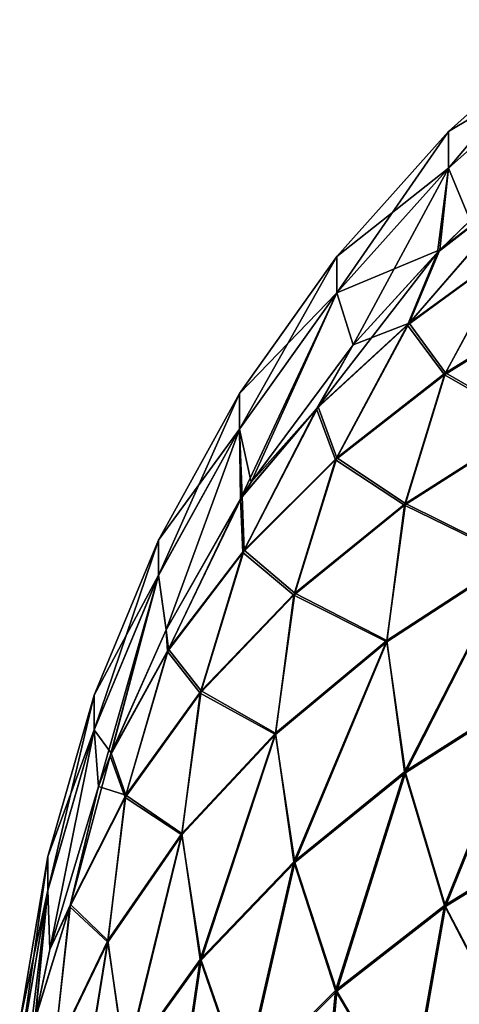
# Model space of a CAD drawing. Header units: metres. Extents: x -90 to 304, y -90 to 74.
# Tile 5 of 256: x -83.42 to -79.9, y 3.45 to 11.34. Entities that reach past the tile are written whole.
import ezdxf

# ---------------------------------------------------------------- set-up
doc = ezdxf.new("R2010")
doc.units = ezdxf.units.M
doc.layers.add('solid_21662050_350', color=7, linetype='CONTINUOUS')

msp = doc.modelspace()

# ---------------------------------------------------------------- linework, layer by layer
at = {"layer": 'solid_21662050_350'}
for points in [[(-78.98188, 11.344932, 2.394156), (-78.98188, 11.344485, -2.408545), (-79.985283, 10.448223, -2.380635)], [(-79.985283, 10.448665, 2.366413), (-78.98188, 11.344932, 2.394156), (-79.985283, 10.448223, -2.380635)], [(-78.98188, 11.047442, 7.187636), (-78.98188, 11.344932, 2.394156), (-79.985283, 10.448665, 2.366413)], [(-78.98188, 11.344485, -2.408545), (-78.98188, 11.046103, -7.20197), (-79.985283, 10.153299, -7.118514)], [(-79.985283, 10.448223, -2.380635), (-78.98188, 11.344485, -2.408545), (-79.985283, 10.153299, -7.118514)], [(-79.985283, 10.154622, 7.104346), (-78.98188, 11.047442, 7.187636), (-79.985283, 10.448665, 2.366413)], [(-79.81176, 9.735968, 11.836484), (-78.98188, 11.047442, 7.187636), (-79.985283, 10.154622, 7.104346)], [(-79.81176, 9.735965, -11.836484), (-79.985283, 10.153299, -7.118514), (-78.98188, 11.046103, -7.20197)], [(-79.985283, 10.448665, 2.366413), (-79.985283, 10.448223, -2.380635), (-80.881981, 9.445306, -2.349404)], [(-80.881981, 9.445742, 2.335368), (-79.985283, 10.448665, 2.366413), (-80.881981, 9.445306, -2.349404)], [(-79.985283, 10.154622, 7.104346), (-79.985283, 10.448665, 2.366413), (-80.881981, 9.445742, 2.335368)], [(-79.985283, 10.448223, -2.380635), (-79.985283, 10.153299, -7.118514), (-80.881981, 9.154251, -7.025127)], [(-80.881981, 9.445306, -2.349404), (-79.985283, 10.448223, -2.380635), (-80.881981, 9.154251, -7.025127)], [(-80.881981, 9.155557, 7.011145), (-79.985283, 10.154622, 7.104346), (-80.881981, 9.445742, 2.335368)], [(-80.055145, 9.498363, 11.799348), (-79.985283, 10.154622, 7.104346), (-80.881981, 9.155557, 7.011145)], [(-80.749435, 8.73788, -11.680497), (-80.881981, 9.154251, -7.025127), (-79.985283, 10.153299, -7.118514)], [(-80.073799, 9.479585, -11.796415), (-80.749435, 8.73788, -11.680497), (-79.985283, 10.153299, -7.118514)], [(-80.300629, 8.911497, 13.115651), (-79.254959, 10.114771, 12.527296), (-80.055145, 9.498363, 11.799348)], [(-80.300629, 8.911497, 13.115651), (-79.459785, 9.523839, 13.831125), (-79.254959, 10.114771, 12.527296)], [(-79.81176, 9.735965, -11.836484), (-80.073799, 9.479585, -11.796415), (-79.985283, 10.153299, -7.118514)], [(-80.055145, 9.498363, 11.799348), (-79.81176, 9.735968, 11.836484), (-79.985283, 10.154622, 7.104346)], [(-79.254959, 10.114771, 12.527296), (-79.81176, 9.735968, 11.836484), (-80.055145, 9.498363, 11.799348)], [(-79.273125, 10.098797, -12.528021), (-80.313873, 8.895713, -13.117629), (-80.073799, 9.479585, -11.796415)], [(-79.273125, 10.098797, -12.528021), (-79.472595, 9.509925, -13.835289), (-80.313873, 8.895713, -13.117629)], [(-79.273125, 10.098797, -12.528021), (-80.073799, 9.479585, -11.796415), (-79.81176, 9.735965, -11.836484)], [(-81.043869, 8.22401, -12.332793), (-80.749435, 8.73788, -11.680497), (-80.073799, 9.479585, -11.796415)], [(-81.043869, 8.22401, -12.332793), (-80.073799, 9.479585, -11.796415), (-80.313873, 8.895713, -13.117629)], [(-80.749435, 8.737883, 11.680497), (-80.055145, 9.498363, 11.799348), (-80.881981, 9.155557, 7.011145)], [(-80.300629, 8.911497, 13.115651), (-80.055145, 9.498363, 11.799348), (-80.749435, 8.737883, 11.680497)], [(-80.313873, 8.895713, -13.117629), (-79.472595, 9.509925, -13.835289), (-80.018372, 8.497779, -14.737046)], [(-80.00808, 8.512227, 14.732759), (-79.459785, 9.523839, 13.831125), (-80.300629, 8.911497, 13.115651)], [(-79.472595, 9.509925, -13.835289), (-79.03006, 9.108459, -15.450581), (-80.018372, 8.497779, -14.737046)], [(-80.00808, 8.512227, 14.732759), (-79.020378, 9.121409, 15.444544), (-79.459785, 9.523839, 13.831125)], [(-80.881981, 9.445742, 2.335368), (-80.881981, 9.445306, -2.349404), (-81.66069, 8.348345, -2.315244)], [(-81.66069, 8.348774, 2.301413), (-80.881981, 9.445742, 2.335368), (-81.66069, 8.348345, -2.315244)], [(-80.881981, 9.155557, 7.011145), (-80.881981, 9.445742, 2.335368), (-81.66069, 8.348774, 2.301413)], [(-80.881981, 9.445306, -2.349404), (-80.881981, 9.154251, -7.025127), (-81.66069, 8.061522, -6.922983)], [(-81.66069, 8.348345, -2.315244), (-80.881981, 9.445306, -2.349404), (-81.66069, 8.061522, -6.922983)], [(-81.66069, 8.062809, 6.909204), (-80.881981, 9.155557, 7.011145), (-81.66069, 8.348774, 2.301413)], [(-81.567001, 7.637237, 11.508482), (-80.881981, 9.155557, 7.011145), (-81.66069, 8.062809, 6.909204)], [(-81.653992, 7.502777, -11.487468), (-81.66069, 8.061522, -6.922983), (-80.881981, 9.154251, -7.025127)], [(-81.567001, 7.637234, -11.508481), (-81.653992, 7.502777, -11.487468), (-80.881981, 9.154251, -7.025127)], [(-81.567001, 7.637237, 11.508482), (-80.749435, 8.737883, 11.680497), (-80.881981, 9.155557, 7.011145)], [(-80.749435, 8.73788, -11.680497), (-81.567001, 7.637234, -11.508481), (-80.881981, 9.154251, -7.025127)], [(-80.018372, 8.497779, -14.737046), (-79.03006, 9.108459, -15.450581), (-79.322632, 8.099086, -16.415594)], [(-79.315201, 8.112532, 16.409681), (-79.020378, 9.121409, 15.444544), (-80.00808, 8.512227, 14.732759)], [(-81.043869, 8.22401, -12.332793), (-80.313873, 8.895713, -13.117629), (-80.890381, 7.816309, -13.940801)], [(-81.030685, 8.241764, 12.333117), (-80.300629, 8.911497, 13.115651), (-80.749435, 8.737883, 11.680497)], [(-80.879898, 7.832371, 13.938398), (-80.300629, 8.911497, 13.115651), (-81.030685, 8.241764, 12.333117)], [(-80.313873, 8.895713, -13.117629), (-80.018372, 8.497779, -14.737046), (-80.890381, 7.816309, -13.940801)], [(-80.879898, 7.832371, 13.938398), (-80.00808, 8.512227, 14.732759), (-80.300629, 8.911497, 13.115651)], [(-81.030685, 8.241764, 12.333117), (-80.749435, 8.737883, 11.680497), (-81.567001, 7.637237, 11.508482)], [(-81.043869, 8.22401, -12.332793), (-81.567001, 7.637234, -11.508481), (-80.749435, 8.73788, -11.680497)], [(-80.890381, 7.816309, -13.940801), (-80.018372, 8.497779, -14.737046), (-80.337379, 7.451914, -15.659421)], [(-80.329567, 7.466589, 15.654946), (-80.00808, 8.512227, 14.732759), (-80.879898, 7.832371, 13.938398)], [(-80.018372, 8.497779, -14.737046), (-79.322632, 8.099086, -16.415594), (-80.337379, 7.451914, -15.659421)], [(-80.329567, 7.466589, 15.654946), (-79.315201, 8.112532, 16.409681), (-80.00808, 8.512227, 14.732759)], [(-81.66069, 8.348774, 2.301413), (-81.66069, 8.348345, -2.315244), (-82.311623, 7.171135, -2.278585)], [(-82.311623, 7.171558, 2.264973), (-81.66069, 8.348774, 2.301413), (-82.311623, 7.171135, -2.278585)], [(-81.66069, 8.062809, 6.909204), (-81.66069, 8.348774, 2.301413), (-82.311623, 7.171558, 2.264973)], [(-81.66069, 8.348345, -2.315244), (-81.66069, 8.061522, -6.922983), (-82.311623, 6.888854, -6.813366)], [(-82.311623, 7.171135, -2.278585), (-81.66069, 8.348345, -2.315244), (-82.311623, 6.888854, -6.813366)], [(-81.043869, 8.22401, -12.332793), (-81.653992, 7.502777, -11.487468), (-81.567001, 7.637234, -11.508481)], [(-81.043869, 8.22401, -12.332793), (-81.634193, 7.073354, -13.072712), (-81.653992, 7.502777, -11.487468)], [(-81.030685, 8.241764, 12.333117), (-81.567001, 7.637237, 11.508482), (-81.641327, 7.522616, 11.490537)], [(-81.62397, 7.0911, 13.072279), (-81.030685, 8.241764, 12.333117), (-81.641327, 7.522616, 11.490537)], [(-81.043869, 8.22401, -12.332793), (-80.890381, 7.816309, -13.940801), (-81.634193, 7.073354, -13.072712)], [(-81.62397, 7.0911, 13.072279), (-80.879898, 7.832371, 13.938398), (-81.030685, 8.241764, 12.333117)], [(-82.311623, 6.890121, 6.799806), (-81.66069, 8.062809, 6.909204), (-82.311623, 7.171558, 2.264973)], [(-82.250526, 6.452118, 11.323264), (-81.66069, 8.062809, 6.909204), (-82.311623, 6.890121, 6.799806)], [(-82.250534, 6.452116, -11.323264), (-82.311623, 6.888854, -6.813366), (-81.66069, 8.061522, -6.922983)], [(-81.653992, 7.502777, -11.487468), (-82.250534, 6.452116, -11.323264), (-81.66069, 8.061522, -6.922983)], [(-82.250526, 6.452118, 11.323264), (-81.641327, 7.522616, 11.490537), (-81.66069, 8.062809, 6.909204)], [(-81.641327, 7.522616, 11.490537), (-81.567001, 7.637237, 11.508482), (-81.66069, 8.062809, 6.909204)], [(-80.337379, 7.451914, -15.659421), (-79.322632, 8.099086, -16.415594), (-79.454605, 7.021135, -17.33062)], [(-79.454605, 7.031891, 17.321413), (-79.315201, 8.112532, 16.409681), (-80.329567, 7.466589, 15.654946)], [(-81.634193, 7.073354, -13.072712), (-80.890381, 7.816309, -13.940801), (-81.22641, 6.730788, -14.81684)], [(-81.218575, 6.746782, 14.813905), (-80.879898, 7.832371, 13.938398), (-81.62397, 7.0911, 13.072279)], [(-80.890381, 7.816309, -13.940801), (-80.337379, 7.451914, -15.659421), (-81.22641, 6.730788, -14.81684)], [(-81.218575, 6.746782, 14.813905), (-80.329567, 7.466589, 15.654946), (-80.879898, 7.832371, 13.938398)], [(-82.239655, 6.279055, -12.144634), (-82.250534, 6.452116, -11.323264), (-81.653992, 7.502777, -11.487468)], [(-82.230164, 6.298511, 12.146198), (-81.641327, 7.522616, 11.490537), (-82.250526, 6.452118, 11.323264)], [(-82.239655, 6.279055, -12.144634), (-81.653992, 7.502777, -11.487468), (-81.634193, 7.073354, -13.072712)], [(-82.230164, 6.298511, 12.146198), (-81.62397, 7.0911, 13.072279), (-81.641327, 7.522616, 11.490537)], [(-81.22641, 6.730788, -14.81684), (-80.337379, 7.451914, -15.659421), (-80.479164, 6.3554, -16.552757)], [(-80.479164, 6.366156, 16.54355), (-80.329567, 7.466589, 15.654946), (-81.218575, 6.746782, 14.813905)], [(-80.479164, 6.366156, 16.54355), (-79.454605, 7.031891, 17.321413), (-80.329567, 7.466589, 15.654946)], [(-80.337379, 7.451914, -15.659421), (-79.454605, 7.021135, -17.33062), (-80.479164, 6.3554, -16.552757)], [(-82.311623, 7.171558, 2.264973), (-82.311623, 7.171135, -2.278585), (-82.826599, 5.928482, -2.239889)], [(-82.826599, 5.928897, 2.226507), (-82.311623, 7.171558, 2.264973), (-82.826599, 5.928482, -2.239889)], [(-82.311623, 6.890121, 6.799806), (-82.311623, 7.171558, 2.264973), (-82.826599, 5.928897, 2.226507)], [(-82.311623, 7.171135, -2.278585), (-82.311623, 6.888854, -6.813366), (-82.826599, 5.650994, -6.697656)], [(-82.826599, 5.928482, -2.239889), (-82.311623, 7.171135, -2.278585), (-82.826599, 5.650994, -6.697656)], [(-82.239655, 6.279055, -12.144634), (-81.634193, 7.073354, -13.072712), (-81.977074, 5.945967, -13.899835)], [(-81.969597, 5.963329, 13.898499), (-81.62397, 7.0911, 13.072279), (-82.230164, 6.298511, 12.146198)], [(-81.634193, 7.073354, -13.072712), (-81.22641, 6.730788, -14.81684), (-81.977074, 5.945967, -13.899835)], [(-81.969597, 5.963329, 13.898499), (-81.218575, 6.746782, 14.813905), (-81.62397, 7.0911, 13.072279)], [(-80.337379, 5.314219, 17.488974), (-79.454605, 7.031891, 17.321413), (-80.479164, 6.366156, 16.54355)], [(-80.337379, 5.314219, 17.488974), (-79.322632, 5.961391, 18.245146), (-79.454605, 7.031891, 17.321413)], [(-80.479164, 6.3554, -16.552757), (-79.454605, 7.021135, -17.33062), (-80.329567, 5.307532, -17.502781)], [(-79.454605, 7.021135, -17.33062), (-79.315201, 5.953474, -18.257517), (-80.329567, 5.307532, -17.502781)], [(-82.826599, 5.652239, 6.684326), (-82.311623, 6.890121, 6.799806), (-82.826599, 5.928897, 2.226507)], [(-82.690659, 5.464818, 11.168973), (-82.311623, 6.890121, 6.799806), (-82.826599, 5.652239, 6.684326)], [(-82.791611, 5.197686, -11.127213), (-82.826599, 5.650994, -6.697656), (-82.311623, 6.888854, -6.813366)], [(-82.698906, 5.443711, -11.165664), (-82.791611, 5.197686, -11.127213), (-82.311623, 6.888854, -6.813366)], [(-82.250534, 6.452116, -11.323264), (-82.698906, 5.443711, -11.165664), (-82.311623, 6.888854, -6.813366)], [(-82.690659, 5.464818, 11.168973), (-82.250526, 6.452118, 11.323264), (-82.311623, 6.890121, 6.799806)], [(-81.977074, 5.945967, -13.899835), (-81.22641, 6.730788, -14.81684), (-81.372902, 5.614248, -15.686777)], [(-81.372902, 5.625004, 15.677571), (-81.218575, 6.746782, 14.813905), (-81.969597, 5.963329, 13.898499)], [(-81.372902, 5.625004, 15.677571), (-80.479164, 6.366156, 16.54355), (-81.218575, 6.746782, 14.813905)], [(-81.22641, 6.730788, -14.81684), (-80.479164, 6.3554, -16.552757), (-81.372902, 5.614248, -15.686777)], [(-82.239655, 6.279055, -12.144634), (-82.698906, 5.443711, -11.165664), (-82.250534, 6.452116, -11.323264)], [(-82.230164, 6.298511, 12.146198), (-82.250526, 6.452118, 11.323264), (-82.690659, 5.464818, 11.168973)], [(-81.22641, 4.593093, 16.646393), (-80.479164, 6.366156, 16.54355), (-81.372902, 5.625004, 15.677571)], [(-81.372902, 5.614248, -15.686777), (-80.479164, 6.3554, -16.552757), (-81.218575, 4.587725, -16.661741)], [(-81.22641, 4.593093, 16.646393), (-80.337379, 5.314219, 17.488974), (-80.479164, 6.366156, 16.54355)], [(-80.479164, 6.3554, -16.552757), (-80.329567, 5.307532, -17.502781), (-81.218575, 4.587725, -16.661741)], [(-82.239655, 6.279055, -12.144634), (-82.578697, 5.108615, -12.921452), (-82.698906, 5.443711, -11.165664)], [(-82.571983, 5.127354, 12.921724), (-82.230164, 6.298511, 12.146198), (-82.690659, 5.464818, 11.168973)], [(-82.239655, 6.279055, -12.144634), (-81.977074, 5.945967, -13.899835), (-82.578697, 5.108615, -12.921452)], [(-82.571983, 5.127354, 12.921724), (-81.969597, 5.963329, 13.898499), (-82.230164, 6.298511, 12.146198)], [(-82.826599, 5.928897, 2.226507), (-82.826599, 5.928482, -2.239889), (-83.199135, 4.636011, -2.19964)], [(-83.199135, 4.636418, 2.186499), (-82.826599, 5.928897, 2.226507), (-83.199135, 4.636011, -2.19964)], [(-82.826599, 5.652239, 6.684326), (-82.826599, 5.928897, 2.226507), (-83.199135, 4.636418, 2.186499)], [(-82.826599, 5.928482, -2.239889), (-82.826599, 5.650994, -6.697656), (-83.199135, 4.363509, -6.577307)], [(-83.199135, 4.636011, -2.19964), (-82.826599, 5.928482, -2.239889), (-83.199135, 4.363509, -6.577307)], [(-82.578697, 5.108615, -12.921452), (-81.977074, 5.945967, -13.899835), (-82.122803, 4.808478, -14.745295)], [(-82.122803, 4.819234, 14.73609), (-81.969597, 5.963329, 13.898499), (-82.571983, 5.127354, 12.921724)], [(-82.122803, 4.819234, 14.73609), (-81.372902, 5.625004, 15.677571), (-81.969597, 5.963329, 13.898499)], [(-81.977074, 5.945967, -13.899835), (-81.372902, 5.614248, -15.686777), (-82.122803, 4.808478, -14.745295)], [(-80.018372, 4.241413, 18.379869), (-79.322632, 5.961391, 18.245146), (-80.337379, 5.314219, 17.488974)], [(-80.329567, 5.307532, -17.502781), (-79.315201, 5.953474, -18.257517), (-80.00808, 4.234946, -18.393482)], [(-80.018372, 4.241413, 18.379869), (-79.03006, 4.852093, 19.093403), (-79.322632, 5.961391, 18.245146)], [(-79.315201, 5.953474, -18.257517), (-79.020378, 4.844129, -19.105267), (-80.00808, 4.234946, -18.393482)], [(-83.199135, 4.364732, 6.564217), (-82.826599, 5.652239, 6.684326), (-83.199135, 4.636418, 2.186499)], [(-83.183418, 3.889809, 10.922811), (-82.826599, 5.652239, 6.684326), (-83.199135, 4.364732, 6.564217)], [(-83.183418, 3.889808, -10.922811), (-83.199135, 4.363509, -6.577307), (-82.826599, 5.650994, -6.697656)], [(-83.183418, 3.889809, 10.922811), (-82.791611, 5.197688, 11.127213), (-82.826599, 5.652239, 6.684326)], [(-82.791611, 5.197686, -11.127213), (-83.183418, 3.889808, -10.922811), (-82.826599, 5.650994, -6.697656)], [(-82.791611, 5.197688, 11.127213), (-82.690659, 5.464818, 11.168973), (-82.826599, 5.652239, 6.684326)], [(-81.977074, 3.808272, 15.729387), (-81.372902, 5.625004, 15.677571), (-82.122803, 4.819234, 14.73609)], [(-82.122803, 4.808478, -14.745295), (-81.372902, 5.614248, -15.686777), (-81.969597, 3.804271, -15.746334)], [(-81.977074, 3.808272, 15.729387), (-81.22641, 4.593093, 16.646393), (-81.372902, 5.625004, 15.677571)], [(-81.372902, 5.614248, -15.686777), (-81.218575, 4.587725, -16.661741), (-81.969597, 3.804271, -15.746334)], [(-82.571983, 5.127354, 12.921724), (-82.690659, 5.464818, 11.168973), (-82.791611, 5.197688, 11.127213)], [(-83.022713, 4.230644, -11.895609), (-82.791611, 5.197686, -11.127213), (-82.698906, 5.443711, -11.165664)], [(-83.022713, 4.230644, -11.895609), (-82.698906, 5.443711, -11.165664), (-82.578697, 5.108615, -12.921452)], [(-80.890381, 3.559943, 17.583624), (-80.337379, 5.314219, 17.488974), (-81.22641, 4.593093, 16.646393)], [(-81.218575, 4.587725, -16.661741), (-80.329567, 5.307532, -17.502781), (-80.879898, 3.55509, -17.599121)], [(-80.890381, 3.559943, 17.583624), (-80.018372, 4.241413, 18.379869), (-80.337379, 5.314219, 17.488974)], [(-80.329567, 5.307532, -17.502781), (-80.00808, 4.234946, -18.393482), (-80.879898, 3.55509, -17.599121)], [(-83.017166, 4.250725, 11.897449), (-82.791611, 5.197688, 11.127213), (-83.183418, 3.889809, 10.922811)], [(-83.022713, 4.230644, -11.895609), (-83.183418, 3.889808, -10.922811), (-82.791611, 5.197686, -11.127213)], [(-83.017166, 4.250725, 11.897449), (-82.571983, 5.127354, 12.921724), (-82.791611, 5.197688, 11.127213)], [(-83.022713, 4.230644, -11.895609), (-82.578697, 5.108615, -12.921452), (-82.717926, 3.94983, -13.742029)], [(-82.717926, 3.960586, 13.732823), (-82.571983, 5.127354, 12.921724), (-83.017166, 4.250725, 11.897449)], [(-82.717926, 3.960586, 13.732823), (-82.122803, 4.819234, 14.73609), (-82.571983, 5.127354, 12.921724)], [(-82.578697, 5.108615, -12.921452), (-82.122803, 4.808478, -14.745295), (-82.717926, 3.94983, -13.742029)], [(-82.578697, 2.97092, 14.751004), (-82.122803, 4.819234, 14.73609), (-82.717926, 3.960586, 13.732823)], [(-82.578697, 2.97092, 14.751004), (-81.977074, 3.808272, 15.729387), (-82.122803, 4.819234, 14.73609)], [(-79.472595, 3.194183, 19.240633), (-79.03006, 4.852093, 19.093403), (-80.018372, 4.241413, 18.379869)], [(-80.00808, 4.234946, -18.393482), (-79.020378, 4.844129, -19.105267), (-79.459785, 3.187921, -19.253738)], [(-82.717926, 3.94983, -13.742029), (-82.122803, 4.808478, -14.745295), (-82.571983, 2.968296, -14.76956)], [(-82.122803, 4.808478, -14.745295), (-81.969597, 3.804271, -15.746334), (-82.571983, 2.968296, -14.76956)], [(-83.199135, 4.636418, 2.186499), (-83.199135, 4.636011, -2.19964), (-83.424545, 3.309976, -2.158347)], [(-83.424545, 3.310376, 2.145453), (-83.199135, 4.636418, 2.186499), (-83.424545, 3.309976, -2.158347)], [(-83.199135, 4.364732, 6.564217), (-83.199135, 4.636418, 2.186499), (-83.424545, 3.310376, 2.145453)], [(-83.199135, 4.636011, -2.19964), (-83.199135, 4.363509, -6.577307), (-83.424545, 3.04259, -6.453833)], [(-83.424545, 3.309976, -2.158347), (-83.199135, 4.636011, -2.19964), (-83.424545, 3.04259, -6.453833)], [(-81.634193, 2.816988, 16.715534), (-81.22641, 4.593093, 16.646393), (-81.977074, 3.808272, 15.729387)], [(-81.969597, 3.804271, -15.746334), (-81.218575, 4.587725, -16.661741), (-81.62397, 2.813819, -16.733002)], [(-81.634193, 2.816988, 16.715534), (-80.890381, 3.559943, 17.583624), (-81.22641, 4.593093, 16.646393)], [(-81.218575, 4.587725, -16.661741), (-80.879898, 3.55509, -17.599121), (-81.62397, 2.813819, -16.733002)], [(-83.424545, 3.04379, 6.440988), (-83.199135, 4.364732, 6.564217), (-83.424545, 3.310376, 2.145453)], [(-83.298981, 3.345448, 10.837761), (-83.199135, 4.364732, 6.564217), (-83.424545, 3.04379, 6.440988)], [(-83.420609, 2.546008, -10.712793), (-83.424545, 3.04259, -6.453833), (-83.199135, 4.363509, -6.577307)], [(-83.302971, 3.324095, -10.834397), (-83.420609, 2.546008, -10.712793), (-83.199135, 4.363509, -6.577307)], [(-83.183418, 3.889808, -10.922811), (-83.302971, 3.324095, -10.834397), (-83.199135, 4.363509, -6.577307)], [(-83.298981, 3.345448, 10.837761), (-83.183418, 3.889809, 10.922811), (-83.199135, 4.364732, 6.564217)], [(-83.022713, 4.230644, -11.895609), (-83.302971, 3.324095, -10.834397), (-83.183418, 3.889808, -10.922811)], [(-83.022713, 4.230644, -11.895609), (-83.14962, 3.050813, -12.691595), (-83.302971, 3.324095, -10.834397)], [(-83.017166, 4.250725, 11.897449), (-83.183418, 3.889809, 10.922811), (-83.298981, 3.345448, 10.837761)], [(-83.14962, 3.061569, 12.682389), (-83.017166, 4.250725, 11.897449), (-83.298981, 3.345448, 10.837761)], [(-83.14962, 3.061569, 12.682389), (-82.717926, 3.960586, 13.732823), (-83.017166, 4.250725, 11.897449)], [(-83.022713, 4.230644, -11.895609), (-82.717926, 3.94983, -13.742029), (-83.14962, 3.050813, -12.691595)], [(-80.313873, 2.579972, 18.522974), (-80.018372, 4.241413, 18.379869), (-80.890381, 3.559943, 17.583624)], [(-80.879898, 3.55509, -17.599121), (-80.00808, 4.234946, -18.393482), (-80.300629, 2.57558, -18.538263)], [(-80.313873, 2.579972, 18.522974), (-79.472595, 3.194183, 19.240633), (-80.018372, 4.241413, 18.379869)], [(-80.00808, 4.234946, -18.393482), (-79.459785, 3.187921, -19.253738), (-80.300629, 2.57558, -18.538263)], [(-83.022713, 2.092949, 13.725161), (-82.717926, 3.960586, 13.732823), (-83.14962, 3.061569, 12.682389)], [(-83.14962, 3.050813, -12.691595), (-82.717926, 3.94983, -13.742029), (-83.017166, 2.091667, -13.745284)], [(-83.022713, 2.092949, 13.725161), (-82.578697, 2.97092, 14.751004), (-82.717926, 3.960586, 13.732823)], [(-82.717926, 3.94983, -13.742029), (-82.571983, 2.968296, -14.76956), (-83.017166, 2.091667, -13.745284)], [(-82.239655, 2.022689, 15.787457), (-81.977074, 3.808272, 15.729387), (-82.578697, 2.97092, 14.751004)], [(-82.571983, 2.968296, -14.76956), (-81.969597, 3.804271, -15.746334), (-82.230164, 2.02123, -15.806921)], [(-82.239655, 2.022689, 15.787457), (-81.634193, 2.816988, 16.715534), (-81.977074, 3.808272, 15.729387)], [(-81.969597, 3.804271, -15.746334), (-81.62397, 2.813819, -16.733002), (-82.230164, 2.02123, -15.806921)], [(-81.043869, 1.908268, 17.738138), (-80.890381, 3.559943, 17.583624), (-81.634193, 2.816988, 16.715534)], [(-81.62397, 2.813819, -16.733002), (-80.879898, 3.55509, -17.599121), (-81.030685, 1.905846, -17.75573)], [(-81.043869, 1.908268, 17.738138), (-80.313873, 2.579972, 18.522974), (-80.890381, 3.559943, 17.583624)], [(-80.879898, 3.55509, -17.599121), (-80.300629, 2.57558, -18.538263), (-81.030685, 1.905846, -17.75573)]]:
    msp.add_3dface(points, dxfattribs=at)

doc.saveas('drawing.dxf')
